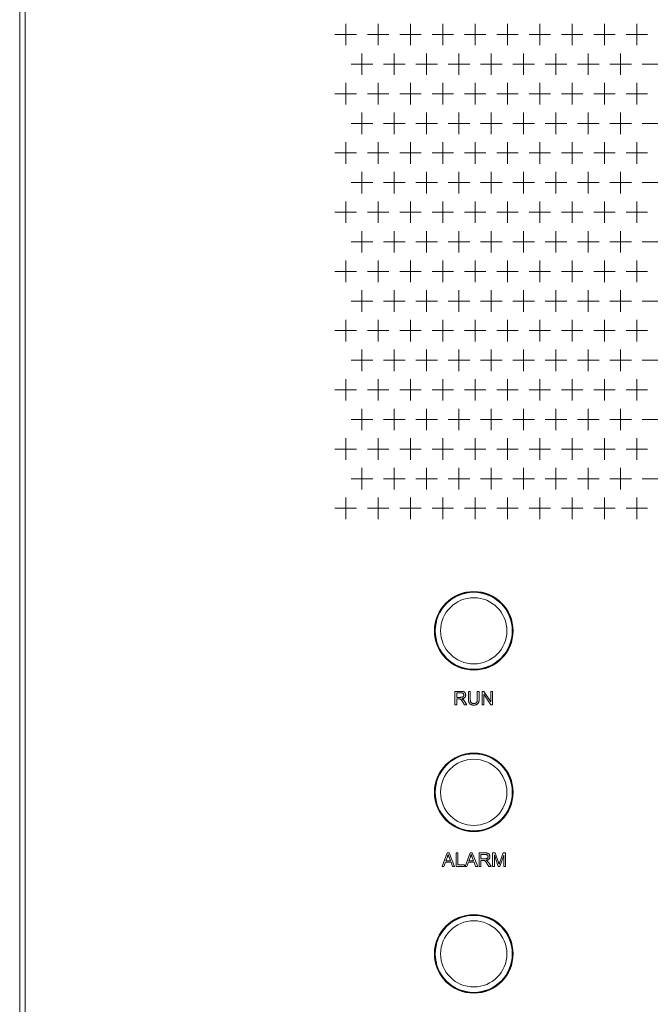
# Model space of a CAD drawing. Extents: x 4773 to 8448, y 27273 to 31291.
# Tile 40 of 99: x 5148 to 5382, y 28723 to 29088. Entities that reach past the tile are written whole.
import ezdxf

# ---------------------------------------------------------------- set-up
doc = ezdxf.new("R2010")
doc.units = 0
doc.header["$LTSCALE"] = 7.5
doc.header["$MEASUREMENT"] = 0
doc.layers.get('0').update_dxf_attribs({"linetype": 'CONTINUOUS', "lineweight": 18})

msp = doc.modelspace()

# ---------------------------------------------------------------- linework, layer by layer
at = {"linetype": 'Continuous'}
for p, q in [((5147.676, 27436.952), (5147.676, 29408.952)), ((5149.676, 27436.952), (5149.676, 29408.952)), ((5268.676, 29086.952), (5268.676, 29078.952)), ((5280.676, 29086.952), (5280.676, 29078.952)), ((5292.676, 29086.952), (5292.676, 29078.952)), ((5304.676, 29086.952), (5304.676, 29078.952)), ((5316.676, 29086.952), (5316.676, 29078.952)), ((5328.676, 29086.952), (5328.676, 29078.952)), ((5340.676, 29086.952), (5340.676, 29078.952)), ((5352.676, 29086.952), (5352.676, 29078.952)), ((5364.676, 29086.952), (5364.676, 29078.952)), ((5376.676, 29086.952), (5376.676, 29078.952)), ((5264.676, 29082.952), (5272.676, 29082.952)), ((5276.676, 29082.952), (5284.676, 29082.952)), ((5288.676, 29082.952), (5296.676, 29082.952)), ((5300.676, 29082.952), (5308.676, 29082.952)), ((5312.676, 29082.952), (5320.676, 29082.952)), ((5324.676, 29082.952), (5332.676, 29082.952)), ((5336.676, 29082.952), (5344.676, 29082.952)), ((5348.676, 29082.952), (5356.676, 29082.952)), ((5360.676, 29082.952), (5368.676, 29082.952)), ((5372.676, 29082.952), (5380.676, 29082.952)), ((5274.676, 29075.952), (5274.676, 29067.952)), ((5286.676, 29075.952), (5286.676, 29067.952)), ((5298.676, 29075.952), (5298.676, 29067.952)), ((5310.676, 29075.952), (5310.676, 29067.952)), ((5322.676, 29075.952), (5322.676, 29067.952)), ((5334.676, 29075.952), (5334.676, 29067.952)), ((5346.676, 29075.952), (5346.676, 29067.952)), ((5358.676, 29075.952), (5358.676, 29067.952)), ((5370.676, 29075.952), (5370.676, 29067.952)), ((5270.676, 29071.952), (5278.676, 29071.952)), ((5282.676, 29071.952), (5290.676, 29071.952)), ((5294.676, 29071.952), (5302.676, 29071.952)), ((5306.676, 29071.952), (5314.676, 29071.952)), ((5318.676, 29071.952), (5326.676, 29071.952)), ((5330.676, 29071.952), (5338.676, 29071.952)), ((5342.676, 29071.952), (5350.676, 29071.952)), ((5354.676, 29071.952), (5362.676, 29071.952)), ((5366.676, 29071.952), (5374.676, 29071.952)), ((5378.676, 29071.952), (5386.676, 29071.952)), ((5268.676, 29064.952), (5268.676, 29056.952)), ((5280.676, 29064.952), (5280.676, 29056.952)), ((5292.676, 29064.952), (5292.676, 29056.952)), ((5304.676, 29064.952), (5304.676, 29056.952)), ((5316.676, 29064.952), (5316.676, 29056.952)), ((5328.676, 29064.952), (5328.676, 29056.952)), ((5340.676, 29064.952), (5340.676, 29056.952)), ((5352.676, 29064.952), (5352.676, 29056.952)), ((5364.676, 29064.952), (5364.676, 29056.952)), ((5376.676, 29064.952), (5376.676, 29056.952)), ((5264.676, 29060.952), (5272.676, 29060.952)), ((5276.676, 29060.952), (5284.676, 29060.952)), ((5288.676, 29060.952), (5296.676, 29060.952)), ((5300.676, 29060.952), (5308.676, 29060.952)), ((5312.676, 29060.952), (5320.676, 29060.952)), ((5324.676, 29060.952), (5332.676, 29060.952)), ((5336.676, 29060.952), (5344.676, 29060.952)), ((5348.676, 29060.952), (5356.676, 29060.952)), ((5360.676, 29060.952), (5368.676, 29060.952)), ((5372.676, 29060.952), (5380.676, 29060.952)), ((5274.676, 29053.952), (5274.676, 29045.952)), ((5286.676, 29053.952), (5286.676, 29045.952)), ((5298.676, 29053.952), (5298.676, 29045.952)), ((5310.676, 29053.952), (5310.676, 29045.952)), ((5322.676, 29053.952), (5322.676, 29045.952)), ((5334.676, 29053.952), (5334.676, 29045.952)), ((5346.676, 29053.952), (5346.676, 29045.952)), ((5358.676, 29053.952), (5358.676, 29045.952)), ((5370.676, 29053.952), (5370.676, 29045.952)), ((5270.676, 29049.952), (5278.676, 29049.952)), ((5282.676, 29049.952), (5290.676, 29049.952)), ((5294.676, 29049.952), (5302.676, 29049.952)), ((5306.676, 29049.952), (5314.676, 29049.952)), ((5318.676, 29049.952), (5326.676, 29049.952)), ((5330.676, 29049.952), (5338.676, 29049.952)), ((5342.676, 29049.952), (5350.676, 29049.952)), ((5354.676, 29049.952), (5362.676, 29049.952)), ((5366.676, 29049.952), (5374.676, 29049.952)), ((5378.676, 29049.952), (5386.676, 29049.952)), ((5268.676, 29042.952), (5268.676, 29034.952)), ((5280.676, 29042.952), (5280.676, 29034.952)), ((5292.676, 29042.952), (5292.676, 29034.952)), ((5304.676, 29042.952), (5304.676, 29034.952)), ((5316.676, 29042.952), (5316.676, 29034.952)), ((5328.676, 29042.952), (5328.676, 29034.952)), ((5340.676, 29042.952), (5340.676, 29034.952)), ((5352.676, 29042.952), (5352.676, 29034.952)), ((5364.676, 29042.952), (5364.676, 29034.952)), ((5376.676, 29042.952), (5376.676, 29034.952)), ((5264.676, 29038.952), (5272.676, 29038.952)), ((5276.676, 29038.952), (5284.676, 29038.952)), ((5288.676, 29038.952), (5296.676, 29038.952)), ((5300.676, 29038.952), (5308.676, 29038.952)), ((5312.676, 29038.952), (5320.676, 29038.952)), ((5324.676, 29038.952), (5332.676, 29038.952)), ((5336.676, 29038.952), (5344.676, 29038.952)), ((5348.676, 29038.952), (5356.676, 29038.952)), ((5360.676, 29038.952), (5368.676, 29038.952)), ((5372.676, 29038.952), (5380.676, 29038.952)), ((5274.676, 29031.952), (5274.676, 29023.952)), ((5286.676, 29031.952), (5286.676, 29023.952)), ((5298.676, 29031.952), (5298.676, 29023.952)), ((5310.676, 29031.952), (5310.676, 29023.952)), ((5322.676, 29031.952), (5322.676, 29023.952)), ((5334.676, 29031.952), (5334.676, 29023.952)), ((5346.676, 29031.952), (5346.676, 29023.952)), ((5358.676, 29031.952), (5358.676, 29023.952)), ((5370.676, 29031.952), (5370.676, 29023.952)), ((5270.676, 29027.952), (5278.676, 29027.952)), ((5282.676, 29027.952), (5290.676, 29027.952)), ((5294.676, 29027.952), (5302.676, 29027.952)), ((5306.676, 29027.952), (5314.676, 29027.952)), ((5318.676, 29027.952), (5326.676, 29027.952)), ((5330.676, 29027.952), (5338.676, 29027.952)), ((5342.676, 29027.952), (5350.676, 29027.952)), ((5354.676, 29027.952), (5362.676, 29027.952)), ((5366.676, 29027.952), (5374.676, 29027.952)), ((5378.676, 29027.952), (5386.676, 29027.952)), ((5268.676, 29020.952), (5268.676, 29012.952)), ((5280.676, 29020.952), (5280.676, 29012.952)), ((5292.676, 29020.952), (5292.676, 29012.952)), ((5304.676, 29020.952), (5304.676, 29012.952)), ((5316.676, 29020.952), (5316.676, 29012.952)), ((5328.676, 29020.952), (5328.676, 29012.952)), ((5340.676, 29020.952), (5340.676, 29012.952)), ((5352.676, 29020.952), (5352.676, 29012.952)), ((5364.676, 29020.952), (5364.676, 29012.952)), ((5376.676, 29020.952), (5376.676, 29012.952)), ((5264.676, 29016.952), (5272.676, 29016.952)), ((5276.676, 29016.952), (5284.676, 29016.952)), ((5288.676, 29016.952), (5296.676, 29016.952)), ((5300.676, 29016.952), (5308.676, 29016.952)), ((5312.676, 29016.952), (5320.676, 29016.952)), ((5324.676, 29016.952), (5332.676, 29016.952)), ((5336.676, 29016.952), (5344.676, 29016.952)), ((5348.676, 29016.952), (5356.676, 29016.952)), ((5360.676, 29016.952), (5368.676, 29016.952)), ((5372.676, 29016.952), (5380.676, 29016.952)), ((5274.676, 29009.952), (5274.676, 29001.952)), ((5286.676, 29009.952), (5286.676, 29001.952)), ((5298.676, 29009.952), (5298.676, 29001.952)), ((5310.676, 29009.952), (5310.676, 29001.952)), ((5322.676, 29009.952), (5322.676, 29001.952)), ((5334.676, 29009.952), (5334.676, 29001.952)), ((5346.676, 29009.952), (5346.676, 29001.952)), ((5358.676, 29009.952), (5358.676, 29001.952)), ((5370.676, 29009.952), (5370.676, 29001.952)), ((5270.676, 29005.952), (5278.676, 29005.952)), ((5282.676, 29005.952), (5290.676, 29005.952)), ((5294.676, 29005.952), (5302.676, 29005.952)), ((5306.676, 29005.952), (5314.676, 29005.952)), ((5318.676, 29005.952), (5326.676, 29005.952)), ((5330.676, 29005.952), (5338.676, 29005.952)), ((5342.676, 29005.952), (5350.676, 29005.952)), ((5354.676, 29005.952), (5362.676, 29005.952)), ((5366.676, 29005.952), (5374.676, 29005.952)), ((5378.676, 29005.952), (5386.676, 29005.952)), ((5268.676, 28998.952), (5268.676, 28990.952)), ((5280.676, 28998.952), (5280.676, 28990.952)), ((5292.676, 28998.952), (5292.676, 28990.952)), ((5304.676, 28998.952), (5304.676, 28990.952)), ((5316.676, 28998.952), (5316.676, 28990.952)), ((5328.676, 28998.952), (5328.676, 28990.952)), ((5340.676, 28998.952), (5340.676, 28990.952)), ((5352.676, 28998.952), (5352.676, 28990.952)), ((5364.676, 28998.952), (5364.676, 28990.952)), ((5376.676, 28998.952), (5376.676, 28990.952)), ((5264.676, 28994.952), (5272.676, 28994.952)), ((5276.676, 28994.952), (5284.676, 28994.952)), ((5288.676, 28994.952), (5296.676, 28994.952)), ((5300.676, 28994.952), (5308.676, 28994.952)), ((5312.676, 28994.952), (5320.676, 28994.952)), ((5324.676, 28994.952), (5332.676, 28994.952)), ((5336.676, 28994.952), (5344.676, 28994.952)), ((5348.676, 28994.952), (5356.676, 28994.952)), ((5360.676, 28994.952), (5368.676, 28994.952)), ((5372.676, 28994.952), (5380.676, 28994.952)), ((5274.676, 28987.952), (5274.676, 28979.952)), ((5286.676, 28987.952), (5286.676, 28979.952)), ((5298.676, 28987.952), (5298.676, 28979.952)), ((5310.676, 28987.952), (5310.676, 28979.952)), ((5322.676, 28987.952), (5322.676, 28979.952)), ((5334.676, 28987.952), (5334.676, 28979.952)), ((5346.676, 28987.952), (5346.676, 28979.952)), ((5358.676, 28987.952), (5358.676, 28979.952)), ((5370.676, 28987.952), (5370.676, 28979.952)), ((5270.676, 28983.952), (5278.676, 28983.952)), ((5282.676, 28983.952), (5290.676, 28983.952)), ((5294.676, 28983.952), (5302.676, 28983.952)), ((5306.676, 28983.952), (5314.676, 28983.952)), ((5318.676, 28983.952), (5326.676, 28983.952)), ((5330.676, 28983.952), (5338.676, 28983.952)), ((5342.676, 28983.952), (5350.676, 28983.952)), ((5354.676, 28983.952), (5362.676, 28983.952)), ((5366.676, 28983.952), (5374.676, 28983.952)), ((5378.676, 28983.952), (5386.676, 28983.952)), ((5268.676, 28976.952), (5268.676, 28968.952)), ((5280.676, 28976.952), (5280.676, 28968.952)), ((5292.676, 28976.952), (5292.676, 28968.952)), ((5304.676, 28976.952), (5304.676, 28968.952)), ((5316.676, 28976.952), (5316.676, 28968.952)), ((5328.676, 28976.952), (5328.676, 28968.952)), ((5340.676, 28976.952), (5340.676, 28968.952)), ((5352.676, 28976.952), (5352.676, 28968.952)), ((5364.676, 28976.952), (5364.676, 28968.952)), ((5376.676, 28976.952), (5376.676, 28968.952)), ((5264.676, 28972.952), (5272.676, 28972.952)), ((5276.676, 28972.952), (5284.676, 28972.952)), ((5288.676, 28972.952), (5296.676, 28972.952)), ((5300.676, 28972.952), (5308.676, 28972.952)), ((5312.676, 28972.952), (5320.676, 28972.952)), ((5324.676, 28972.952), (5332.676, 28972.952)), ((5336.676, 28972.952), (5344.676, 28972.952)), ((5348.676, 28972.952), (5356.676, 28972.952)), ((5360.676, 28972.952), (5368.676, 28972.952)), ((5372.676, 28972.952), (5380.676, 28972.952)), ((5274.676, 28965.952), (5274.676, 28957.952)), ((5286.676, 28965.952), (5286.676, 28957.952)), ((5298.676, 28965.952), (5298.676, 28957.952)), ((5310.676, 28965.952), (5310.676, 28957.952)), ((5322.676, 28965.952), (5322.676, 28957.952)), ((5334.676, 28965.952), (5334.676, 28957.952)), ((5346.676, 28965.952), (5346.676, 28957.952)), ((5358.676, 28965.952), (5358.676, 28957.952)), ((5370.676, 28965.952), (5370.676, 28957.952)), ((5270.676, 28961.952), (5278.676, 28961.952)), ((5282.676, 28961.952), (5290.676, 28961.952)), ((5294.676, 28961.952), (5302.676, 28961.952)), ((5306.676, 28961.952), (5314.676, 28961.952)), ((5318.676, 28961.952), (5326.676, 28961.952)), ((5330.676, 28961.952), (5338.676, 28961.952)), ((5342.676, 28961.952), (5350.676, 28961.952)), ((5354.676, 28961.952), (5362.676, 28961.952)), ((5366.676, 28961.952), (5374.676, 28961.952)), ((5378.676, 28961.952), (5386.676, 28961.952)), ((5268.676, 28954.952), (5268.676, 28946.952)), ((5280.676, 28954.952), (5280.676, 28946.952)), ((5292.676, 28954.952), (5292.676, 28946.952)), ((5304.676, 28954.952), (5304.676, 28946.952)), ((5316.676, 28954.952), (5316.676, 28946.952)), ((5328.676, 28954.952), (5328.676, 28946.952)), ((5340.676, 28954.952), (5340.676, 28946.952)), ((5352.676, 28954.952), (5352.676, 28946.952)), ((5364.676, 28954.952), (5364.676, 28946.952)), ((5376.676, 28954.952), (5376.676, 28946.952)), ((5264.676, 28950.952), (5272.676, 28950.952)), ((5276.676, 28950.952), (5284.676, 28950.952)), ((5288.676, 28950.952), (5296.676, 28950.952)), ((5300.676, 28950.952), (5308.676, 28950.952)), ((5312.676, 28950.952), (5320.676, 28950.952)), ((5324.676, 28950.952), (5332.676, 28950.952)), ((5336.676, 28950.952), (5344.676, 28950.952)), ((5348.676, 28950.952), (5356.676, 28950.952)), ((5360.676, 28950.952), (5368.676, 28950.952)), ((5372.676, 28950.952), (5380.676, 28950.952)), ((5274.676, 28943.952), (5274.676, 28935.952)), ((5286.676, 28943.952), (5286.676, 28935.952)), ((5298.676, 28943.952), (5298.676, 28935.952)), ((5310.676, 28943.952), (5310.676, 28935.952)), ((5322.676, 28943.952), (5322.676, 28935.952)), ((5334.676, 28943.952), (5334.676, 28935.952)), ((5346.676, 28943.952), (5346.676, 28935.952)), ((5358.676, 28943.952), (5358.676, 28935.952)), ((5370.676, 28943.952), (5370.676, 28935.952)), ((5270.676, 28939.952), (5278.676, 28939.952)), ((5282.676, 28939.952), (5290.676, 28939.952)), ((5294.676, 28939.952), (5302.676, 28939.952)), ((5306.676, 28939.952), (5314.676, 28939.952)), ((5318.676, 28939.952), (5326.676, 28939.952)), ((5330.676, 28939.952), (5338.676, 28939.952)), ((5342.676, 28939.952), (5350.676, 28939.952)), ((5354.676, 28939.952), (5362.676, 28939.952)), ((5366.676, 28939.952), (5374.676, 28939.952)), ((5378.676, 28939.952), (5386.676, 28939.952)), ((5268.676, 28932.952), (5268.676, 28924.952)), ((5280.676, 28932.952), (5280.676, 28924.952)), ((5292.676, 28932.952), (5292.676, 28924.952)), ((5304.676, 28932.952), (5304.676, 28924.952)), ((5316.676, 28932.952), (5316.676, 28924.952)), ((5328.676, 28932.952), (5328.676, 28924.952)), ((5340.676, 28932.952), (5340.676, 28924.952)), ((5352.676, 28932.952), (5352.676, 28924.952)), ((5364.676, 28932.952), (5364.676, 28924.952)), ((5376.676, 28932.952), (5376.676, 28924.952)), ((5264.676, 28928.952), (5272.676, 28928.952)), ((5276.676, 28928.952), (5284.676, 28928.952)), ((5288.676, 28928.952), (5296.676, 28928.952)), ((5300.676, 28928.952), (5308.676, 28928.952)), ((5312.676, 28928.952), (5320.676, 28928.952)), ((5324.676, 28928.952), (5332.676, 28928.952)), ((5336.676, 28928.952), (5344.676, 28928.952)), ((5348.676, 28928.952), (5356.676, 28928.952)), ((5360.676, 28928.952), (5368.676, 28928.952)), ((5372.676, 28928.952), (5380.676, 28928.952)), ((5274.676, 28921.952), (5274.676, 28913.952)), ((5286.676, 28921.952), (5286.676, 28913.952)), ((5298.676, 28921.952), (5298.676, 28913.952)), ((5310.676, 28921.952), (5310.676, 28913.952)), ((5322.676, 28921.952), (5322.676, 28913.952)), ((5334.676, 28921.952), (5334.676, 28913.952)), ((5346.676, 28921.952), (5346.676, 28913.952)), ((5358.676, 28921.952), (5358.676, 28913.952)), ((5370.676, 28921.952), (5370.676, 28913.952)), ((5270.676, 28917.952), (5278.676, 28917.952)), ((5282.676, 28917.952), (5290.676, 28917.952)), ((5294.676, 28917.952), (5302.676, 28917.952)), ((5306.676, 28917.952), (5314.676, 28917.952)), ((5318.676, 28917.952), (5326.676, 28917.952)), ((5330.676, 28917.952), (5338.676, 28917.952)), ((5342.676, 28917.952), (5350.676, 28917.952)), ((5354.676, 28917.952), (5362.676, 28917.952)), ((5366.676, 28917.952), (5374.676, 28917.952)), ((5378.676, 28917.952), (5386.676, 28917.952)), ((5268.676, 28910.952), (5268.676, 28902.952)), ((5280.676, 28910.952), (5280.676, 28902.952)), ((5292.676, 28910.952), (5292.676, 28902.952)), ((5304.676, 28910.952), (5304.676, 28902.952)), ((5316.676, 28910.952), (5316.676, 28902.952)), ((5328.676, 28910.952), (5328.676, 28902.952)), ((5340.676, 28910.952), (5340.676, 28902.952)), ((5352.676, 28910.952), (5352.676, 28902.952)), ((5364.676, 28910.952), (5364.676, 28902.952)), ((5376.676, 28910.952), (5376.676, 28902.952)), ((5264.676, 28906.952), (5272.676, 28906.952)), ((5276.676, 28906.952), (5284.676, 28906.952)), ((5288.676, 28906.952), (5296.676, 28906.952)), ((5300.676, 28906.952), (5308.676, 28906.952)), ((5312.676, 28906.952), (5320.676, 28906.952)), ((5324.676, 28906.952), (5332.676, 28906.952)), ((5336.676, 28906.952), (5344.676, 28906.952)), ((5348.676, 28906.952), (5356.676, 28906.952)), ((5360.676, 28906.952), (5368.676, 28906.952)), ((5372.676, 28906.952), (5380.676, 28906.952)), ((5309.171, 28838.952), (5309.171, 28833.952)), ((5309.171, 28838.952), (5309.171, 28833.952)), ((5311.388, 28838.952), (5309.171, 28838.952)), ((5311.388, 28838.952), (5309.171, 28838.952)), ((5309.833, 28836.745), (5309.833, 28838.399)), ((5309.833, 28836.745), (5309.833, 28838.399)), ((5309.833, 28838.399), (5311.415, 28838.399)), ((5309.833, 28838.399), (5311.415, 28838.399)), ((5314.215, 28838.952), (5314.215, 28836.063)), ((5314.215, 28838.952), (5314.215, 28836.063)), ((5314.877, 28838.952), (5314.215, 28838.952)), ((5314.877, 28838.952), (5314.215, 28838.952)), ((5314.877, 28836.066), (5314.877, 28838.952)), ((5314.877, 28836.066), (5314.877, 28838.952)), ((5317.486, 28838.952), (5317.486, 28836.066)), ((5317.486, 28838.952), (5317.486, 28836.066)), ((5318.148, 28838.952), (5317.486, 28838.952)), ((5318.148, 28838.952), (5317.486, 28838.952)), ((5318.148, 28836.063), (5318.148, 28838.952)), ((5318.148, 28836.063), (5318.148, 28838.952)), ((5319.243, 28838.952), (5319.243, 28833.952)), ((5319.243, 28838.952), (5319.243, 28833.952)), ((5319.921, 28838.952), (5319.243, 28838.952)), ((5319.921, 28838.952), (5319.243, 28838.952)), ((5319.877, 28833.952), (5319.877, 28837.881)), ((5319.877, 28833.952), (5319.877, 28837.881)), ((5319.877, 28837.881), (5322.503, 28833.952)), ((5319.877, 28837.881), (5322.503, 28833.952)), ((5322.547, 28835.026), (5319.921, 28838.952)), ((5322.547, 28835.026), (5319.921, 28838.952)), ((5322.547, 28838.952), (5322.547, 28835.026)), ((5322.547, 28838.952), (5322.547, 28835.026)), ((5323.182, 28838.952), (5322.547, 28838.952)), ((5323.182, 28838.952), (5322.547, 28838.952)), ((5323.182, 28833.952), (5323.182, 28838.952)), ((5323.182, 28833.952), (5323.182, 28838.952)), ((5311.255, 28836.745), (5309.833, 28836.745)), ((5311.255, 28836.745), (5309.833, 28836.745)), ((5309.833, 28833.952), (5309.833, 28836.172)), ((5309.833, 28833.952), (5309.833, 28836.172)), ((5309.833, 28836.172), (5310.6, 28836.172)), ((5309.833, 28836.172), (5310.6, 28836.172)), ((5311.701, 28835.553), (5311.708, 28835.543)), ((5312.084, 28834.992), (5312.745, 28833.952)), ((5312.084, 28834.992), (5312.745, 28833.952)), ((5313.577, 28833.952), (5312.708, 28835.313)), ((5313.577, 28833.952), (5312.708, 28835.313)), ((5309.171, 28833.952), (5309.833, 28833.952)), ((5309.171, 28833.952), (5309.833, 28833.952)), ((5312.745, 28833.952), (5313.577, 28833.952)), ((5312.745, 28833.952), (5313.577, 28833.952)), ((5319.243, 28833.952), (5319.877, 28833.952)), ((5319.243, 28833.952), (5319.877, 28833.952)), ((5322.503, 28833.952), (5323.182, 28833.952)), ((5322.503, 28833.952), (5323.182, 28833.952)), ((5306.323, 28778.952), (5304.403, 28773.952)), ((5306.323, 28778.952), (5304.403, 28773.952)), ((5305.846, 28776.005), (5306.395, 28777.472)), ((5305.846, 28776.005), (5306.395, 28777.472)), ((5307.541, 28776.005), (5305.846, 28776.005)), ((5307.541, 28776.005), (5305.846, 28776.005)), ((5307.036, 28778.952), (5306.323, 28778.952)), ((5307.036, 28778.952), (5306.323, 28778.952)), ((5306.903, 28777.701), (5306.912, 28777.678)), ((5307.019, 28777.39), (5307.541, 28776.005)), ((5307.019, 28777.39), (5307.541, 28776.005)), ((5309.082, 28773.952), (5307.036, 28778.952)), ((5309.082, 28773.952), (5307.036, 28778.952)), ((5309.584, 28778.952), (5309.584, 28773.952)), ((5309.584, 28778.952), (5309.584, 28773.952)), ((5310.245, 28778.952), (5309.584, 28778.952)), ((5310.245, 28778.952), (5309.584, 28778.952)), ((5310.245, 28774.542), (5310.245, 28778.952)), ((5310.245, 28774.542), (5310.245, 28778.952)), ((5314.867, 28778.952), (5312.946, 28773.952)), ((5314.867, 28778.952), (5312.946, 28773.952)), ((5314.389, 28776.005), (5314.938, 28777.472)), ((5314.389, 28776.005), (5314.938, 28777.472)), ((5316.084, 28776.005), (5314.389, 28776.005)), ((5316.084, 28776.005), (5314.389, 28776.005)), ((5315.579, 28778.952), (5314.867, 28778.952)), ((5315.579, 28778.952), (5314.867, 28778.952)), ((5315.447, 28777.701), (5315.455, 28777.678)), ((5315.562, 28777.39), (5316.084, 28776.005)), ((5315.562, 28777.39), (5316.084, 28776.005)), ((5317.626, 28773.952), (5315.579, 28778.952)), ((5317.626, 28773.952), (5315.579, 28778.952)), ((5318.165, 28778.952), (5318.165, 28773.952)), ((5318.165, 28778.952), (5318.165, 28773.952)), ((5320.382, 28778.952), (5318.165, 28778.952)), ((5320.382, 28778.952), (5318.165, 28778.952)), ((5318.826, 28776.745), (5318.826, 28778.399)), ((5318.826, 28776.745), (5318.826, 28778.399)), ((5318.826, 28778.399), (5320.409, 28778.399)), ((5318.826, 28778.399), (5320.409, 28778.399)), ((5320.249, 28776.745), (5318.826, 28776.745)), ((5320.249, 28776.745), (5318.826, 28776.745)), ((5318.826, 28773.952), (5318.826, 28776.172)), ((5318.826, 28773.952), (5318.826, 28776.172)), ((5318.826, 28776.172), (5319.594, 28776.172)), ((5318.826, 28776.172), (5319.594, 28776.172)), ((5323.178, 28778.952), (5323.178, 28773.952)), ((5323.178, 28778.952), (5323.178, 28773.952)), ((5324.174, 28778.952), (5323.178, 28778.952)), ((5324.174, 28778.952), (5323.178, 28778.952)), ((5323.816, 28773.952), (5323.816, 28778.208)), ((5323.816, 28773.952), (5323.816, 28778.208)), ((5323.816, 28778.208), (5325.262, 28773.952)), ((5323.816, 28778.208), (5325.262, 28773.952)), ((5325.358, 28775.412), (5324.174, 28778.952)), ((5325.358, 28775.412), (5324.174, 28778.952)), ((5325.859, 28773.952), (5327.312, 28778.137)), ((5325.859, 28773.952), (5327.312, 28778.137)), ((5327.06, 28778.952), (5325.863, 28775.473)), ((5327.06, 28778.952), (5325.863, 28775.473)), ((5327.95, 28778.952), (5327.06, 28778.952)), ((5327.95, 28778.952), (5327.06, 28778.952)), ((5327.312, 28778.137), (5327.312, 28773.952)), ((5327.312, 28778.137), (5327.312, 28773.952)), ((5327.95, 28773.952), (5327.95, 28778.952)), ((5327.95, 28773.952), (5327.95, 28778.952)), ((5304.403, 28773.952), (5305.105, 28773.952)), ((5304.403, 28773.952), (5305.105, 28773.952)), ((5305.105, 28773.952), (5305.655, 28775.466)), ((5305.105, 28773.952), (5305.655, 28775.466)), ((5305.655, 28775.466), (5307.745, 28775.466)), ((5305.655, 28775.466), (5307.745, 28775.466)), ((5307.745, 28775.466), (5308.328, 28773.952)), ((5307.745, 28775.466), (5308.328, 28773.952)), ((5308.328, 28773.952), (5309.082, 28773.952)), ((5308.328, 28773.952), (5309.082, 28773.952)), ((5309.584, 28773.952), (5312.708, 28773.952)), ((5309.584, 28773.952), (5312.708, 28773.952)), ((5312.708, 28774.542), (5310.245, 28774.542)), ((5312.708, 28774.542), (5310.245, 28774.542)), ((5312.708, 28773.952), (5312.708, 28774.542)), ((5312.708, 28773.952), (5312.708, 28774.542)), ((5312.946, 28773.952), (5313.649, 28773.952)), ((5312.946, 28773.952), (5313.649, 28773.952)), ((5313.649, 28773.952), (5314.198, 28775.466)), ((5313.649, 28773.952), (5314.198, 28775.466)), ((5314.198, 28775.466), (5316.289, 28775.466)), ((5314.198, 28775.466), (5316.289, 28775.466)), ((5316.289, 28775.466), (5316.872, 28773.952)), ((5316.289, 28775.466), (5316.872, 28773.952)), ((5316.872, 28773.952), (5317.626, 28773.952)), ((5316.872, 28773.952), (5317.626, 28773.952)), ((5318.165, 28773.952), (5318.826, 28773.952)), ((5318.165, 28773.952), (5318.826, 28773.952)), ((5320.694, 28775.553), (5320.702, 28775.543)), ((5321.077, 28774.992), (5321.739, 28773.952)), ((5321.077, 28774.992), (5321.739, 28773.952)), ((5322.571, 28773.952), (5321.702, 28775.313)), ((5322.571, 28773.952), (5321.702, 28775.313)), ((5321.739, 28773.952), (5322.571, 28773.952)), ((5321.739, 28773.952), (5322.571, 28773.952)), ((5323.178, 28773.952), (5323.816, 28773.952)), ((5323.178, 28773.952), (5323.816, 28773.952)), ((5325.262, 28773.952), (5325.859, 28773.952)), ((5325.262, 28773.952), (5325.859, 28773.952)), ((5325.438, 28775.17), (5325.432, 28775.187)), ((5325.556, 28774.801), (5325.552, 28774.814)), ((5325.646, 28774.83), (5325.642, 28774.816)), ((5325.78, 28775.233), (5325.774, 28775.214)), ((5327.312, 28773.952), (5327.95, 28773.952)), ((5327.312, 28773.952), (5327.95, 28773.952))]:
    msp.add_line(p, q, dxfattribs=at)
for centre, radius in [((5316.176, 28861.452), 14.6), ((5316.176, 28861.452), 14.495), ((5316.176, 28861.452), 14.3), ((5316.176, 28861.452), 12.3), ((5316.176, 28801.452), 14.6), ((5316.176, 28801.452), 14.495), ((5316.176, 28801.452), 14.3), ((5316.176, 28801.452), 12.3), ((5316.176, 28741.452), 14.6), ((5316.176, 28741.452), 14.495), ((5316.176, 28741.452), 14.3), ((5316.176, 28741.452), 12.3)]:
    msp.add_circle(centre, radius, dxfattribs=at)
for centre, radius, start, end in [((5311.393, 28833.523), 5.429, 87.36331, 90.05728), ((5311.418, 28836.067), 2.332, 86.34532, 90.06518), ((5311.728, 28837.591), 0.763, 32.74447, 40.91531), ((5311.764, 28837.615), 0.72, 24.26118, 32.71458), ((5312.022, 28837.814), 1.072, 62.51867, 69.10376), ((5311.761, 28837.614), 0.722, 15.67376, 24.22758), ((5312.035, 28837.84), 1.042, 55.82201, 62.5028), ((5312.029, 28837.831), 1.054, 49.19657, 55.80592), ((5311.994, 28837.791), 1.106, 42.8062, 49.18263), ((5311.925, 28837.727), 1.201, 36.79531, 42.7963), ((5311.814, 28837.645), 1.339, 31.28673, 36.79065), ((5311.701, 28837.574), 1.472, 25.19078, 31.37079), ((5311.751, 28837.598), 1.417, 18.82825, 25.18018), ((5311.763, 28837.602), 1.404, 12.45394, 18.81634), ((5311.735, 28837.596), 1.433, 6.08012, 12.44187), ((5310.603, 28832.594), 3.578, 88.17988, 90.05434), ((5310.782, 28835.342), 0.824, 71.48716, 76.97879), ((5310.759, 28835.273), 0.896, 66.30793, 71.47523), ((5310.712, 28835.168), 1.012, 61.6011, 66.30081), ((5310.633, 28835.021), 1.179, 57.40648, 61.59774), ((5311.258, 28840.618), 3.873, 269.9455, 272.53601), ((5311.3, 28839.703), 2.957, 272.52596, 275.56084), ((5306.954, 28832.034), 5.909, 36.54908, 38.0913), ((5305.483, 28830.945), 7.739, 35.08753, 36.45334), ((5311.356, 28839.224), 3.024, 277.66855, 281.39646), ((5304.021, 28829.917), 9.526, 33.72263, 35.08888), ((5302.473, 28828.883), 11.388, 32.44194, 33.72624), ((5311.463, 28838.694), 2.483, 281.38837, 285.71883), ((5311.667, 28837.667), 0.881, 289.72596, 296.62346), ((5311.707, 28837.586), 0.791, 296.63545, 304.01895), ((5311.582, 28838.273), 2.047, 285.71379, 290.65182), ((5311.736, 28837.542), 0.738, 304.03747, 311.69615), ((5310.266, 28833.915), 2.797, 43.31991, 47.47057), ((5311.749, 28837.528), 0.719, 311.71764, 319.43989), ((5311.738, 28837.536), 0.733, 319.46041, 327.00431), ((5309.952, 28833.618), 3.23, 39.62472, 43.32468), ((5311.638, 28837.603), 0.853, 326.9322, 333.45121), ((5311.68, 28837.582), 0.806, 333.46716, 340.15797), ((5311.693, 28837.577), 0.793, 340.17539, 346.98398), ((5309.565, 28833.297), 3.732, 36.19226, 39.62615), ((5311.715, 28837.601), 0.77, 7.55267, 15.64573), ((5311.815, 28837.725), 1.45, 296.25593, 302.49845), ((5311.673, 28837.581), 0.813, 347.00125, 353.67936), ((5311.619, 28837.587), 0.867, 353.69304, 0.04569), ((5309.103, 28832.959), 4.306, 33.14339, 36.19726), ((5311.911, 28837.573), 1.27, 302.50912, 309.25673), ((5311.983, 28837.485), 1.157, 309.27118, 316.60794), ((5311.876, 28837.586), 1.304, 316.59482, 323.76501), ((5311.941, 28837.539), 1.224, 323.78422, 331.2756), ((5311.958, 28837.529), 1.204, 331.2986, 338.90408), ((5311.92, 28837.543), 1.244, 338.92695, 346.40835), ((5311.82, 28837.567), 1.347, 346.42598, 353.50763), ((5311.652, 28837.586), 1.516, 353.51869, 0.07506), ((5311.662, 28837.588), 1.507, 359.96632, 6.07038), ((5320.223, 28836.056), 6.008, 179.93308, 182.84441), ((5315.772, 28835.375), 1.48, 202.56762, 208.85506), ((5315.676, 28835.323), 1.371, 208.86944, 215.51747), ((5315.638, 28835.297), 1.325, 215.5361, 222.34743), ((5315.65, 28835.308), 1.341, 222.36698, 229.12588), ((5315.701, 28835.368), 1.42, 229.14286, 235.64632), ((5321.426, 28836.061), 6.549, 179.95473, 181.78832), ((5319.649, 28836.005), 4.771, 181.77669, 184.06272), ((5315.783, 28835.488), 1.566, 235.65979, 241.81925), ((5315.943, 28835.482), 1.019, 201.72727, 209.08463), ((5315.864, 28835.438), 0.929, 209.10611, 216.92298), ((5315.836, 28835.418), 0.894, 216.95093, 225.03888), ((5315.849, 28835.431), 0.913, 225.06908, 233.10781), ((5315.893, 28835.491), 0.988, 233.13317, 240.80715), ((5315.975, 28835.635), 1.153, 240.7674, 247.6733), ((5316.013, 28835.731), 1.256, 247.69134, 254.17888), ((5316.061, 28835.899), 1.43, 254.18986, 260.12809), ((5316.105, 28836.152), 1.688, 260.13241, 265.45188), ((5316.133, 28836.503), 2.04, 265.44897, 270.07588), ((5316.139, 28837.351), 2.888, 269.93649, 273.46047), ((5316.174, 28836.778), 2.313, 273.45314, 277.50698), ((5316.596, 28835.339), 0.796, 308.60464, 316.79193), ((5316.434, 28835.637), 1.758, 301.77151, 307.33934), ((5314.965, 28835.855), 2.51, 348.43623, 352.04439), ((5314.276, 28835.952), 3.206, 352.0345, 355.12629), ((5313.435, 28836.024), 4.05, 355.11835, 357.79097), ((5312.447, 28836.063), 5.039, 357.78186, 0.03841), ((5316.541, 28835.497), 1.581, 307.34685, 313.26061), ((5316.622, 28835.411), 1.464, 313.27053, 319.525), ((5316.669, 28835.37), 1.401, 319.53852, 325.98619), ((5316.678, 28835.364), 1.39, 326.00132, 332.48237), ((5316.64, 28835.383), 1.433, 332.4969, 338.85707), ((5313.662, 28835.99), 4.484, 353.79021, 357.17319), ((5312.332, 28836.057), 5.816, 357.16346, 0.05959), ((5315.828, 28835.572), 1.66, 241.81407, 247.68249), ((5315.916, 28835.785), 1.892, 247.68821, 253.1352), ((5316.006, 28836.083), 2.202, 253.13676, 258.10261), ((5316.088, 28836.474), 2.602, 258.1006, 262.55616), ((5316.153, 28836.966), 3.099, 262.55191, 266.50651), ((5316.19, 28837.574), 3.708, 266.50316, 270.05284), ((5316.197, 28837.294), 3.428, 269.94041, 273.78718), ((5316.236, 28836.705), 2.837, 273.77908, 278.24125), ((5316.305, 28836.234), 2.361, 278.23973, 283.19878), ((5316.389, 28835.874), 1.992, 283.1966, 288.78977), ((5316.479, 28835.61), 1.713, 288.793, 294.98181), ((5316.562, 28835.431), 1.515, 294.99008, 301.76991), ((5300.663, 28779.589), 6.11, 339.72419, 342.02535), ((5300.455, 28779.656), 6.328, 342.02541, 344.30793), ((5300.247, 28779.715), 6.545, 344.30716, 346.44521), ((5300.043, 28779.764), 6.755, 346.4451, 348.57827), ((5316.284, 28781.241), 10.025, 197.5902, 199.08488), ((5322.563, 28783.408), 16.667, 199.06556, 200.02174), ((5334.546, 28787.778), 29.422, 200.07607, 200.67528), ((5309.207, 28779.589), 6.11, 339.72416, 342.02537), ((5308.999, 28779.656), 6.328, 342.02543, 344.30795), ((5308.79, 28779.715), 6.545, 344.30719, 346.44524), ((5308.586, 28779.764), 6.755, 346.44512, 348.57827), ((5324.828, 28781.241), 10.025, 197.59026, 199.08489), ((5331.107, 28783.408), 16.668, 199.06557, 200.02171), ((5343.089, 28787.778), 29.421, 200.07605, 200.67528), ((5319.597, 28772.594), 3.578, 88.17987, 90.05434), ((5319.776, 28775.342), 0.824, 71.48719, 76.97879), ((5319.753, 28775.273), 0.896, 66.30799, 71.47525), ((5319.706, 28775.168), 1.012, 61.60117, 66.30087), ((5319.627, 28775.021), 1.179, 57.40649, 61.59781), ((5320.252, 28780.618), 3.873, 269.9455, 272.53601), ((5320.387, 28773.523), 5.429, 87.36331, 90.05728), ((5320.412, 28776.067), 2.332, 86.34532, 90.06518), ((5320.293, 28779.703), 2.957, 272.52596, 275.56085), ((5315.947, 28772.034), 5.909, 36.54907, 38.09118), ((5320.35, 28779.224), 3.024, 277.66856, 281.39646), ((5320.457, 28778.694), 2.483, 281.38838, 285.71884), ((5320.661, 28777.667), 0.881, 289.72591, 296.62341), ((5320.701, 28777.586), 0.791, 296.6354, 304.0189), ((5320.576, 28778.273), 2.047, 285.71379, 290.65182), ((5320.73, 28777.542), 0.738, 304.03742, 311.6961), ((5319.26, 28773.915), 2.798, 43.3199, 47.47051), ((5320.743, 28777.528), 0.719, 311.7176, 319.43984), ((5320.732, 28777.536), 0.733, 319.46036, 327.00427), ((5318.946, 28773.618), 3.23, 39.62475, 43.32467), ((5320.722, 28777.591), 0.763, 32.74442, 40.91527), ((5320.632, 28777.603), 0.853, 326.93216, 333.45126), ((5320.758, 28777.615), 0.72, 24.26114, 32.71453), ((5320.674, 28777.582), 0.806, 333.46722, 340.15808), ((5321.016, 28777.814), 1.072, 62.51868, 69.10381), ((5320.755, 28777.614), 0.722, 15.67373, 24.22754), ((5320.687, 28777.577), 0.793, 340.1755, 346.98413), ((5318.559, 28773.297), 3.732, 36.1923, 39.62618), ((5320.809, 28777.725), 1.45, 296.25592, 302.49844), ((5320.709, 28777.601), 0.77, 7.55265, 15.64569), ((5320.667, 28777.581), 0.813, 347.0014, 353.67946), ((5320.613, 28777.587), 0.867, 353.69314, 0.04569), ((5321.029, 28777.84), 1.042, 55.82198, 62.50282), ((5320.905, 28777.573), 1.27, 302.50911, 309.25672), ((5321.022, 28777.831), 1.054, 49.19651, 55.80589), ((5320.977, 28777.485), 1.157, 309.27117, 316.60794), ((5320.988, 28777.791), 1.106, 42.80615, 49.18258), ((5320.918, 28777.727), 1.201, 36.7953, 42.79625), ((5320.87, 28777.586), 1.304, 316.59482, 323.76502), ((5320.808, 28777.645), 1.339, 31.2868, 36.79064), ((5320.935, 28777.539), 1.224, 323.78423, 331.27561), ((5320.695, 28777.574), 1.472, 25.19081, 31.37088), ((5320.952, 28777.529), 1.204, 331.29861, 338.90409), ((5320.745, 28777.598), 1.417, 18.82824, 25.18021), ((5320.914, 28777.543), 1.244, 338.92696, 346.40836), ((5320.757, 28777.602), 1.404, 12.45392, 18.81634), ((5320.814, 28777.567), 1.347, 346.42598, 353.50763), ((5320.728, 28777.596), 1.433, 6.0801, 12.44185), ((5320.646, 28777.586), 1.516, 353.51869, 0.07506), ((5320.655, 28777.588), 1.507, 359.96631, 6.07036), ((5314.477, 28770.944), 7.739, 35.08756, 36.45333), ((5313.015, 28769.917), 9.526, 33.72265, 35.0889), ((5311.467, 28768.883), 11.388, 32.44193, 33.72626), ((5318.096, 28772.959), 4.306, 33.14343, 36.1973), ((5287.968, 28762.942), 39.415, 17.31348, 18.44396), ((5290.661, 28763.811), 36.585, 18.11614, 18.48632), ((5291.084, 28763.953), 36.138, 17.49048, 18.08237), ((5268.393, 28756.808), 59.928, 17.34189, 17.47176), ((5334.61, 28771.941), 9.418, 162.22236, 163.14643), ((5375.198, 28758.386), 52.21, 160.89632, 161.17468)]:
    msp.add_arc(centre, radius, start, end, dxfattribs=at)
for points, knots in [([(5312.404, 28838.815), (5312.324, 28838.846), (5312.157, 28838.891), (5311.818, 28838.942), (5311.559, 28838.952), (5311.388, 28838.952)], [0, 0, 0, 0, 0.2499487, 0.5000051, 1, 1, 1, 1]), ([(5311.415, 28838.399), (5311.558, 28838.399), (5311.843, 28838.379), (5312.12, 28838.264), (5312.226, 28838.17)], [0, 0, 0, 0, 0.5018842, 1, 1, 1, 1]), ([(5312.226, 28838.17), (5312.307, 28838.097), (5312.446, 28837.919), (5312.486, 28837.696), (5312.486, 28837.588)], [0, 0, 0, 0, 0.4999502, 1, 1, 1, 1]), ([(5312.958, 28838.34), (5312.894, 28838.445), (5312.736, 28838.641), (5312.519, 28838.771), (5312.404, 28838.815)], [0, 0, 0, 0, 0.5002948, 1, 1, 1, 1]), ([(5313.168, 28837.588), (5313.168, 28837.719), (5313.134, 28837.984), (5313.027, 28838.228), (5312.958, 28838.34)], [0, 0, 0, 0, 0.5000228, 1, 1, 1, 1]), ([(5310.6, 28836.172), (5310.661, 28836.172), (5310.784, 28836.169), (5310.908, 28836.159), (5310.967, 28836.145)], [0, 0, 0, 0, 0.5001982, 1, 1, 1, 1]), ([(5311.964, 28836.837), (5311.852, 28836.797), (5311.613, 28836.755), (5311.374, 28836.745), (5311.255, 28836.745)], [0, 0, 0, 0, 0.4996054, 1, 1, 1, 1]), ([(5311.268, 28836.014), (5311.334, 28835.971), (5311.453, 28835.863), (5311.555, 28835.742), (5311.604, 28835.68)], [0, 0, 0, 0, 0.4996232, 1, 1, 1, 1]), ([(5311.76, 28836.227), (5311.955, 28836.253), (5312.247, 28836.318), (5312.601, 28836.494), (5312.756, 28836.619), (5312.824, 28836.691)], [0, 0, 0, 0, 0.499817, 0.7500079, 1, 1, 1, 1]), ([(5312.157, 28835.976), (5312.1, 28836.029), (5311.969, 28836.119), (5311.83, 28836.192), (5311.76, 28836.227)], [0, 0, 0, 0, 0.4997386, 1, 1, 1, 1]), ([(5312.353, 28837.137), (5312.308, 28837.068), (5312.192, 28836.943), (5312.042, 28836.865), (5311.964, 28836.837)], [0, 0, 0, 0, 0.4997524, 1, 1, 1, 1]), ([(5312.486, 28837.588), (5312.486, 28837.508), (5312.465, 28837.349), (5312.396, 28837.204), (5312.353, 28837.137)], [0, 0, 0, 0, 0.5000155, 1, 1, 1, 1]), ([(5312.824, 28836.691), (5312.936, 28836.809), (5313.117, 28837.093), (5313.168, 28837.424), (5313.168, 28837.588)], [0, 0, 0, 0, 0.499724, 1, 1, 1, 1]), ([(5314.215, 28836.063), (5314.215, 28835.85), (5314.234, 28835.425), (5314.323, 28835.003), (5314.405, 28834.807)], [0, 0, 0, 0, 0.5005072, 1, 1, 1, 1]), ([(5314.405, 28834.807), (5314.466, 28834.659), (5314.639, 28834.38), (5314.902, 28834.184), (5315.044, 28834.108)], [0, 0, 0, 0, 0.4999156, 1, 1, 1, 1]), ([(5314.996, 28835.105), (5314.966, 28835.18), (5314.926, 28835.338), (5314.884, 28835.66), (5314.877, 28835.904), (5314.877, 28836.066)], [0, 0, 0, 0, 0.2498517, 0.4999161, 1, 1, 1, 1]), ([(5315.412, 28834.629), (5315.318, 28834.681), (5315.147, 28834.817), (5315.036, 28835.005), (5314.996, 28835.105)], [0, 0, 0, 0, 0.4999626, 1, 1, 1, 1]), ([(5316.135, 28834.463), (5316.011, 28834.463), (5315.76, 28834.484), (5315.52, 28834.568), (5315.412, 28834.629)], [0, 0, 0, 0, 0.5004484, 1, 1, 1, 1]), ([(5317.176, 28834.794), (5317.112, 28834.726), (5316.958, 28834.614), (5316.693, 28834.518), (5316.416, 28834.471), (5316.229, 28834.463), (5316.135, 28834.463)], [0, 0, 0, 0, 0.2494667, 0.4994343, 0.7496656, 1, 1, 1, 1]), ([(5317.486, 28836.066), (5317.486, 28835.844), (5317.468, 28835.508), (5317.36, 28835.076), (5317.251, 28834.875), (5317.176, 28834.794)], [0, 0, 0, 0, 0.500514, 0.7507743, 1, 1, 1, 1]), ([(5317.36, 28834.143), (5317.496, 28834.228), (5317.75, 28834.434), (5317.918, 28834.717), (5317.976, 28834.866)], [0, 0, 0, 0, 0.5002658, 1, 1, 1, 1]), ([(5317.976, 28834.866), (5318.049, 28835.055), (5318.13, 28835.456), (5318.148, 28835.861), (5318.148, 28836.063)], [0, 0, 0, 0, 0.4995797, 1, 1, 1, 1]), ([(5315.044, 28834.108), (5315.131, 28834.061), (5315.496, 28833.908), (5315.898, 28833.867), (5316.193, 28833.867)], [0, 0, 0, 0, 0.2506117, 1, 1, 1, 1]), ([(5316.193, 28833.867), (5316.495, 28833.867), (5316.909, 28833.913), (5317.274, 28834.089), (5317.36, 28834.143)], [0, 0, 0, 0, 0.7492211, 1, 1, 1, 1]), ([(5306.664, 28778.427), (5306.713, 28778.25), (5306.828, 28777.903), (5306.954, 28777.561), (5307.019, 28777.39)], [0, 0, 0, 0, 0.4999666, 1, 1, 1, 1]), ([(5315.208, 28778.427), (5315.256, 28778.25), (5315.372, 28777.903), (5315.498, 28777.561), (5315.562, 28777.39)], [0, 0, 0, 0, 0.4999666, 1, 1, 1, 1]), ([(5319.594, 28776.172), (5319.655, 28776.172), (5319.778, 28776.169), (5319.901, 28776.159), (5319.961, 28776.145)], [0, 0, 0, 0, 0.5001982, 1, 1, 1, 1]), ([(5320.958, 28776.837), (5320.846, 28776.797), (5320.607, 28776.755), (5320.368, 28776.745), (5320.249, 28776.745)], [0, 0, 0, 0, 0.4996054, 1, 1, 1, 1]), ([(5320.262, 28776.014), (5320.328, 28775.971), (5320.447, 28775.863), (5320.549, 28775.742), (5320.598, 28775.68)], [0, 0, 0, 0, 0.4996232, 1, 1, 1, 1]), ([(5321.398, 28778.815), (5321.318, 28778.846), (5321.151, 28778.891), (5320.811, 28778.942), (5320.553, 28778.952), (5320.382, 28778.952)], [0, 0, 0, 0, 0.2499487, 0.5000051, 1, 1, 1, 1]), ([(5320.409, 28778.399), (5320.552, 28778.399), (5320.837, 28778.379), (5321.114, 28778.264), (5321.22, 28778.17)], [0, 0, 0, 0, 0.5018842, 1, 1, 1, 1]), ([(5320.753, 28776.227), (5320.948, 28776.253), (5321.24, 28776.318), (5321.595, 28776.494), (5321.75, 28776.619), (5321.817, 28776.691)], [0, 0, 0, 0, 0.499817, 0.7500079, 1, 1, 1, 1]), ([(5321.151, 28775.976), (5321.093, 28776.029), (5320.963, 28776.119), (5320.824, 28776.192), (5320.753, 28776.227)], [0, 0, 0, 0, 0.4997386, 1, 1, 1, 1]), ([(5321.347, 28777.137), (5321.302, 28777.068), (5321.186, 28776.943), (5321.036, 28776.865), (5320.958, 28776.837)], [0, 0, 0, 0, 0.4997524, 1, 1, 1, 1]), ([(5321.22, 28778.17), (5321.301, 28778.097), (5321.439, 28777.919), (5321.48, 28777.696), (5321.48, 28777.588)], [0, 0, 0, 0, 0.4999502, 1, 1, 1, 1]), ([(5321.48, 28777.588), (5321.48, 28777.508), (5321.459, 28777.349), (5321.39, 28777.204), (5321.347, 28777.137)], [0, 0, 0, 0, 0.5000155, 1, 1, 1, 1]), ([(5321.952, 28778.34), (5321.888, 28778.445), (5321.73, 28778.641), (5321.513, 28778.771), (5321.398, 28778.815)], [0, 0, 0, 0, 0.5002948, 1, 1, 1, 1]), ([(5321.817, 28776.691), (5321.93, 28776.809), (5322.111, 28777.093), (5322.162, 28777.424), (5322.162, 28777.588)], [0, 0, 0, 0, 0.499724, 1, 1, 1, 1]), ([(5322.162, 28777.588), (5322.162, 28777.719), (5322.128, 28777.984), (5322.02, 28778.228), (5321.952, 28778.34)], [0, 0, 0, 0, 0.5000228, 1, 1, 1, 1]), ([(5325.863, 28775.473), (5325.817, 28775.34), (5325.725, 28775.074), (5325.637, 28774.806), (5325.597, 28774.671)], [0, 0, 0, 0, 0.5000066, 1, 1, 1, 1])]:
    msp.add_open_spline(points, degree=3, knots=knots, dxfattribs=at)
for points in [[(5311.566, 28838.395), (5311.615, 28838.391), (5311.662, 28838.387), (5311.707, 28838.38)], [(5311.872, 28838.929), (5311.8, 28838.937), (5311.723, 28838.942), (5311.643, 28838.946)], [(5311.707, 28838.38), (5311.751, 28838.374), (5311.794, 28838.366), (5311.835, 28838.357)], [(5311.835, 28838.357), (5311.876, 28838.347), (5311.914, 28838.336), (5311.95, 28838.324)], [(5312.074, 28838.902), (5312.011, 28838.913), (5311.943, 28838.922), (5311.872, 28838.929)], [(5311.95, 28838.324), (5311.987, 28838.311), (5312.022, 28838.297), (5312.054, 28838.282)], [(5312.054, 28838.282), (5312.087, 28838.266), (5312.118, 28838.249), (5312.146, 28838.231)], [(5312.254, 28838.863), (5312.198, 28838.878), (5312.138, 28838.891), (5312.074, 28838.902)], [(5312.146, 28838.231), (5312.175, 28838.212), (5312.202, 28838.192), (5312.226, 28838.17)], [(5312.226, 28838.17), (5312.254, 28838.145), (5312.28, 28838.118), (5312.304, 28838.091)], [(5312.404, 28838.815), (5312.358, 28838.833), (5312.308, 28838.849), (5312.254, 28838.863)], [(5310.717, 28836.17), (5310.754, 28836.169), (5310.788, 28836.167), (5310.819, 28836.165)], [(5310.819, 28836.165), (5310.849, 28836.163), (5310.877, 28836.16), (5310.902, 28836.156)], [(5310.902, 28836.156), (5310.927, 28836.153), (5310.949, 28836.149), (5310.967, 28836.145)], [(5310.967, 28836.145), (5311.074, 28836.12), (5311.176, 28836.073), (5311.268, 28836.014)], [(5311.268, 28836.014), (5311.292, 28835.998), (5311.318, 28835.979), (5311.344, 28835.958)], [(5311.344, 28835.958), (5311.371, 28835.936), (5311.398, 28835.911), (5311.426, 28835.883)], [(5311.426, 28835.883), (5311.454, 28835.855), (5311.483, 28835.824), (5311.512, 28835.791)], [(5311.512, 28835.791), (5311.542, 28835.757), (5311.573, 28835.72), (5311.604, 28835.68)], [(5311.728, 28836.778), (5311.684, 28836.771), (5311.636, 28836.765), (5311.586, 28836.76)], [(5311.604, 28835.68), (5311.777, 28835.46), (5311.934, 28835.228), (5312.084, 28834.992)], [(5311.855, 28836.804), (5311.816, 28836.795), (5311.773, 28836.786), (5311.728, 28836.778)], [(5311.884, 28836.162), (5311.845, 28836.184), (5311.804, 28836.205), (5311.76, 28836.227)], [(5311.964, 28836.837), (5311.931, 28836.825), (5311.894, 28836.814), (5311.855, 28836.804)], [(5311.99, 28836.101), (5311.957, 28836.121), (5311.922, 28836.142), (5311.884, 28836.162)], [(5312.082, 28836.038), (5312.054, 28836.059), (5312.023, 28836.08), (5311.99, 28836.101)], [(5312.157, 28835.976), (5312.135, 28835.997), (5312.11, 28836.018), (5312.082, 28836.038)], [(5312.708, 28835.313), (5312.55, 28835.553), (5312.369, 28835.782), (5312.157, 28835.976)], [(5312.304, 28836.358), (5312.357, 28836.379), (5312.408, 28836.401), (5312.457, 28836.425)], [(5312.479, 28837.703), (5312.484, 28837.665), (5312.486, 28837.627), (5312.486, 28837.588)], [(5314.223, 28835.758), (5314.228, 28835.661), (5314.235, 28835.569), (5314.245, 28835.481)], [(5314.245, 28835.481), (5314.255, 28835.394), (5314.267, 28835.311), (5314.282, 28835.232)], [(5314.282, 28835.232), (5314.297, 28835.152), (5314.315, 28835.077), (5314.336, 28835.006)], [(5314.336, 28835.006), (5314.356, 28834.935), (5314.379, 28834.869), (5314.405, 28834.807)], [(5314.906, 28835.495), (5314.9, 28835.549), (5314.894, 28835.606), (5314.89, 28835.667)], [(5314.929, 28835.348), (5314.92, 28835.394), (5314.913, 28835.443), (5314.906, 28835.495)], [(5314.959, 28835.216), (5314.948, 28835.256), (5314.938, 28835.3), (5314.929, 28835.348)], [(5314.996, 28835.105), (5314.983, 28835.138), (5314.97, 28835.176), (5314.959, 28835.216)], [(5316.624, 28834.51), (5316.577, 28834.5), (5316.527, 28834.491), (5316.476, 28834.484)], [(5316.76, 28834.546), (5316.717, 28834.532), (5316.671, 28834.52), (5316.624, 28834.51)], [(5316.884, 28834.593), (5316.845, 28834.575), (5316.803, 28834.56), (5316.76, 28834.546)], [(5316.995, 28834.65), (5316.96, 28834.629), (5316.923, 28834.61), (5316.884, 28834.593)], [(5317.092, 28834.717), (5317.062, 28834.693), (5317.029, 28834.671), (5316.995, 28834.65)], [(5317.241, 28834.875), (5317.22, 28834.846), (5317.199, 28834.819), (5317.176, 28834.794)], [(5317.298, 28834.972), (5317.28, 28834.937), (5317.261, 28834.905), (5317.241, 28834.875)], [(5317.348, 28835.083), (5317.332, 28835.043), (5317.316, 28835.007), (5317.298, 28834.972)], [(5317.39, 28835.211), (5317.377, 28835.166), (5317.363, 28835.123), (5317.348, 28835.083)], [(5317.424, 28835.352), (5317.414, 28835.302), (5317.403, 28835.255), (5317.39, 28835.211)], [(5317.976, 28834.866), (5317.999, 28834.924), (5318.019, 28834.986), (5318.037, 28835.052)], [(5318.037, 28835.052), (5318.055, 28835.12), (5318.072, 28835.192), (5318.086, 28835.268)], [(5318.086, 28835.268), (5318.099, 28835.343), (5318.111, 28835.422), (5318.12, 28835.505)], [(5306.395, 28777.472), (5306.509, 28777.782), (5306.599, 28778.102), (5306.664, 28778.427)], [(5306.664, 28778.427), (5306.683, 28778.359), (5306.704, 28778.288), (5306.728, 28778.212)], [(5314.938, 28777.472), (5315.053, 28777.782), (5315.142, 28778.102), (5315.208, 28778.427)], [(5315.208, 28778.427), (5315.226, 28778.359), (5315.248, 28778.288), (5315.272, 28778.212)], [(5319.711, 28776.17), (5319.748, 28776.169), (5319.782, 28776.167), (5319.812, 28776.165)], [(5319.812, 28776.165), (5319.843, 28776.163), (5319.871, 28776.16), (5319.896, 28776.156)], [(5319.896, 28776.156), (5319.921, 28776.153), (5319.943, 28776.149), (5319.961, 28776.145)], [(5319.961, 28776.145), (5320.068, 28776.12), (5320.169, 28776.073), (5320.262, 28776.014)], [(5320.262, 28776.014), (5320.286, 28775.998), (5320.312, 28775.979), (5320.338, 28775.958)], [(5320.338, 28775.958), (5320.365, 28775.936), (5320.392, 28775.911), (5320.42, 28775.883)], [(5320.42, 28775.883), (5320.448, 28775.855), (5320.477, 28775.824), (5320.506, 28775.791)], [(5320.506, 28775.791), (5320.536, 28775.757), (5320.567, 28775.72), (5320.598, 28775.68)], [(5320.56, 28778.395), (5320.609, 28778.391), (5320.656, 28778.387), (5320.7, 28778.38)], [(5320.722, 28776.778), (5320.677, 28776.771), (5320.63, 28776.765), (5320.58, 28776.76)], [(5320.598, 28775.68), (5320.771, 28775.46), (5320.927, 28775.228), (5321.077, 28774.992)], [(5320.866, 28778.929), (5320.794, 28778.937), (5320.717, 28778.942), (5320.637, 28778.946)], [(5320.7, 28778.38), (5320.745, 28778.374), (5320.788, 28778.366), (5320.829, 28778.357)], [(5320.849, 28776.804), (5320.81, 28776.795), (5320.767, 28776.786), (5320.722, 28776.778)], [(5320.878, 28776.162), (5320.839, 28776.184), (5320.798, 28776.205), (5320.753, 28776.227)], [(5320.829, 28778.357), (5320.869, 28778.347), (5320.908, 28778.336), (5320.944, 28778.324)], [(5320.958, 28776.837), (5320.924, 28776.825), (5320.888, 28776.814), (5320.849, 28776.804)], [(5321.068, 28778.902), (5321.005, 28778.913), (5320.937, 28778.922), (5320.866, 28778.929)], [(5320.984, 28776.101), (5320.951, 28776.121), (5320.916, 28776.142), (5320.878, 28776.162)], [(5320.944, 28778.324), (5320.981, 28778.311), (5321.016, 28778.297), (5321.048, 28778.282)], [(5321.076, 28776.038), (5321.048, 28776.059), (5321.017, 28776.08), (5320.984, 28776.101)], [(5321.048, 28778.282), (5321.081, 28778.266), (5321.112, 28778.249), (5321.14, 28778.231)], [(5321.248, 28778.863), (5321.192, 28778.878), (5321.132, 28778.891), (5321.068, 28778.902)], [(5321.151, 28775.976), (5321.129, 28775.997), (5321.104, 28776.018), (5321.076, 28776.038)], [(5321.14, 28778.231), (5321.169, 28778.212), (5321.195, 28778.192), (5321.22, 28778.17)], [(5321.702, 28775.313), (5321.544, 28775.553), (5321.363, 28775.782), (5321.151, 28775.976)], [(5321.22, 28778.17), (5321.248, 28778.145), (5321.274, 28778.118), (5321.298, 28778.091)], [(5321.398, 28778.815), (5321.352, 28778.833), (5321.302, 28778.849), (5321.248, 28778.863)], [(5321.297, 28776.358), (5321.351, 28776.379), (5321.402, 28776.401), (5321.45, 28776.425)], [(5321.472, 28777.703), (5321.477, 28777.665), (5321.48, 28777.627), (5321.48, 28777.588)], [(5325.774, 28775.214), (5325.723, 28775.066), (5325.681, 28774.938), (5325.646, 28774.83)]]:
    msp.add_open_spline(points, degree=3, dxfattribs=at)

doc.saveas('drawing.dxf')
